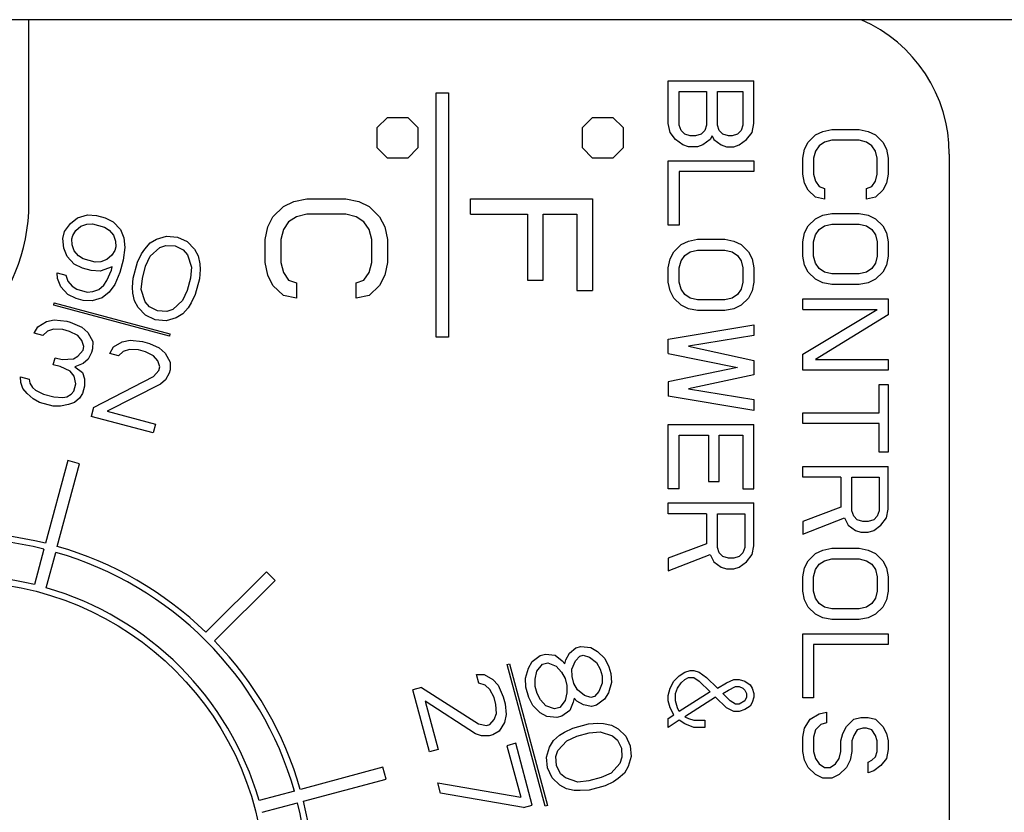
# Model space of a CAD drawing. Extents: x 8 to 167, y 4 to 114.
# Tile 11 of 18: x 69.701 to 70.506, y 48.638 to 49.287. Entities that reach past the tile are written whole.
import ezdxf

# ---------------------------------------------------------------- set-up
doc = ezdxf.new("R2010")
doc.units = 0
doc.layers.add('BODY', color=3, linetype='CONTINUOUS')

msp = doc.modelspace()

# ---------------------------------------------------------------- linework, layer by layer
at = {"layer": 'BODY', "linetype": 'CONTINUOUS'}
for p, q in [((71.02644, 49.28692), (64.89644, 49.28692)), ((69.70806, 49.13692), (69.70806, 49.28692)), ((70.23144, 49.20192), (70.23144, 49.23692)), ((70.23144, 49.23692), (70.30144, 49.23692)), ((70.30144, 49.20192), (70.30144, 49.23692)), ((70.04144, 49.02692), (70.04144, 49.22692)), ((70.04144, 49.22692), (70.05144, 49.22692)), ((70.05144, 49.22692), (70.05144, 49.02692)), ((70.24038, 49.22817), (70.26272, 49.22817)), ((70.24038, 49.20046), (70.24038, 49.22817)), ((70.26272, 49.22817), (70.26272, 49.20046)), ((70.27166, 49.20046), (70.27166, 49.22817)), ((70.27166, 49.22817), (70.29251, 49.22817)), ((70.29251, 49.22817), (70.29251, 49.20046)), ((69.99311, 49.19858), (70.00144, 49.20692)), ((70.00144, 49.20692), (70.01811, 49.20692)), ((70.01811, 49.20692), (70.02644, 49.19858)), ((70.16111, 49.19858), (70.16944, 49.20692)), ((70.16944, 49.20692), (70.18611, 49.20692)), ((70.18611, 49.20692), (70.19444, 49.19858)), ((70.23293, 49.19463), (70.23144, 49.20192)), ((70.29995, 49.19463), (70.30144, 49.20192)), ((69.99311, 49.18192), (69.99311, 49.19858)), ((70.02644, 49.19858), (70.02644, 49.18192)), ((70.16111, 49.18192), (70.16111, 49.19858)), ((70.19444, 49.19858), (70.19444, 49.18192)), ((70.2374, 49.18879), (70.23293, 49.19463)), ((70.24187, 49.19608), (70.24038, 49.20046)), ((70.24485, 49.19317), (70.24187, 49.19608)), ((70.26123, 49.19608), (70.25825, 49.19317)), ((70.26272, 49.20046), (70.26123, 49.19608)), ((70.27315, 49.19608), (70.27166, 49.20046)), ((70.27612, 49.19317), (70.27315, 49.19608)), ((70.29102, 49.19608), (70.28804, 49.19317)), ((70.29251, 49.20046), (70.29102, 49.19608)), ((70.29549, 49.18879), (70.29995, 49.19463)), ((70.35187, 49.19254), (70.35783, 49.19546)), ((70.35783, 49.19546), (70.36527, 49.19692)), ((70.36527, 49.19692), (70.38761, 49.19692)), ((70.38761, 49.19692), (70.39506, 49.19546)), ((70.39506, 49.19546), (70.40102, 49.19254)), ((70.24336, 49.18442), (70.2374, 49.18879)), ((70.24932, 49.19171), (70.24485, 49.19317)), ((70.25378, 49.19171), (70.24932, 49.19171)), ((70.25825, 49.19317), (70.25378, 49.19171)), ((70.2657, 49.18879), (70.25974, 49.18442)), ((70.26719, 49.19171), (70.2657, 49.18879)), ((70.26719, 49.19171), (70.26868, 49.18879)), ((70.26868, 49.18879), (70.27463, 49.18442)), ((70.28059, 49.19171), (70.27612, 49.19317)), ((70.28357, 49.19171), (70.28059, 49.19171)), ((70.28804, 49.19317), (70.28357, 49.19171)), ((70.28953, 49.18442), (70.29549, 49.18879)), ((70.34293, 49.18088), (70.34591, 49.18671)), ((70.34591, 49.18671), (70.35187, 49.19254)), ((70.35932, 49.18671), (70.35485, 49.18379)), ((70.36527, 49.18817), (70.35932, 49.18671)), ((70.38761, 49.18817), (70.36527, 49.18817)), ((70.39357, 49.18671), (70.38761, 49.18817)), ((70.39804, 49.18379), (70.39357, 49.18671)), ((70.40102, 49.19254), (70.40697, 49.18671)), ((70.40697, 49.18671), (70.40995, 49.18088)), ((70.00144, 49.17358), (69.99311, 49.18192)), ((70.02644, 49.18192), (70.01811, 49.17358)), ((70.16944, 49.17358), (70.16111, 49.18192)), ((70.19444, 49.18192), (70.18611, 49.17358)), ((70.24783, 49.18296), (70.24336, 49.18442)), ((70.25527, 49.18296), (70.24783, 49.18296)), ((70.25974, 49.18442), (70.25527, 49.18296)), ((70.27463, 49.18442), (70.2791, 49.18296)), ((70.2791, 49.18296), (70.28506, 49.18296)), ((70.28506, 49.18296), (70.28953, 49.18442)), ((70.34144, 49.17358), (70.34293, 49.18088)), ((70.35187, 49.17942), (70.35038, 49.17358)), ((70.35485, 49.18379), (70.35187, 49.17942)), ((70.40102, 49.17942), (70.39804, 49.18379)), ((70.40251, 49.17358), (70.40102, 49.17942)), ((70.40995, 49.18088), (70.41144, 49.17358)), ((70.01811, 49.17358), (70.00144, 49.17358)), ((70.18611, 49.17358), (70.16944, 49.17358)), ((70.23144, 49.11879), (70.23144, 49.17129)), ((70.23144, 49.17129), (70.30144, 49.17129)), ((70.30144, 49.17129), (70.30144, 49.16254)), ((70.34144, 49.16046), (70.34144, 49.17358)), ((70.35038, 49.17358), (70.35038, 49.16046)), ((70.40251, 49.16046), (70.40251, 49.17358)), ((70.41144, 49.17358), (70.41144, 49.16046)), ((70.46144, 49.17692), (70.46144, 47.97692)), ((70.24038, 49.16254), (70.24038, 49.11879)), ((70.30144, 49.16254), (70.24038, 49.16254)), ((70.34293, 49.15317), (70.34144, 49.16046)), ((70.35038, 49.16046), (70.35187, 49.15463)), ((70.35187, 49.15463), (70.35485, 49.15025)), ((70.39804, 49.15025), (70.40102, 49.15463)), ((70.40102, 49.15463), (70.40251, 49.16046)), ((70.41144, 49.16046), (70.40995, 49.15317)), ((70.34591, 49.14733), (70.34293, 49.15317)), ((70.35187, 49.1415), (70.34591, 49.14733)), ((70.35485, 49.15025), (70.35932, 49.14879)), ((70.35932, 49.14879), (70.35932, 49.14004)), ((70.39357, 49.14879), (70.39804, 49.15025)), ((70.39357, 49.14004), (70.39357, 49.14879)), ((70.40697, 49.14733), (70.40102, 49.1415)), ((70.40995, 49.15317), (70.40697, 49.14733)), ((69.91634, 49.134), (69.92485, 49.13817)), ((69.92485, 49.13817), (69.93549, 49.14025)), ((69.93549, 49.14025), (69.9674, 49.14025)), ((69.9674, 49.14025), (69.97804, 49.13817)), ((69.97804, 49.13817), (69.98655, 49.134)), ((70.06944, 49.14025), (70.16944, 49.14025)), ((70.06944, 49.12775), (70.06944, 49.14025)), ((70.16944, 49.14025), (70.16944, 49.06525)), ((70.35932, 49.14004), (70.35187, 49.1415)), ((70.40102, 49.1415), (70.39357, 49.14004)), ((69.90783, 49.12567), (69.91634, 49.134)), ((69.98655, 49.134), (69.99506, 49.12567)), ((69.74202, 49.12007), (69.74779, 49.12469)), ((69.74779, 49.12469), (69.75599, 49.12712)), ((69.75599, 49.12712), (69.76342, 49.12667)), ((69.76342, 49.12667), (69.77046, 49.12478)), ((69.77046, 49.12478), (69.77712, 49.12145)), ((69.77712, 49.12145), (69.78301, 49.11525)), ((69.90357, 49.11733), (69.90783, 49.12567)), ((69.92059, 49.1215), (69.91634, 49.11525)), ((69.92697, 49.12567), (69.92059, 49.1215)), ((69.93549, 49.12775), (69.92697, 49.12567)), ((69.9674, 49.12775), (69.93549, 49.12775)), ((69.97591, 49.12567), (69.9674, 49.12775)), ((69.98229, 49.1215), (69.97591, 49.12567)), ((69.98655, 49.11525), (69.98229, 49.1215)), ((69.99506, 49.12567), (69.99932, 49.11733)), ((70.06944, 49.12775), (70.11625, 49.12775)), ((70.11625, 49.12775), (70.11625, 49.07358)), ((70.12902, 49.12775), (70.15668, 49.12775)), ((70.12902, 49.07358), (70.12902, 49.12775)), ((70.15668, 49.12775), (70.15668, 49.06525)), ((70.34591, 49.11817), (70.35187, 49.124)), ((70.35187, 49.124), (70.35783, 49.12692)), ((70.35783, 49.12692), (70.36527, 49.12838)), ((70.36527, 49.12838), (70.38761, 49.12838)), ((70.38761, 49.12838), (70.39506, 49.12692)), ((70.39506, 49.12692), (70.40102, 49.124)), ((70.40102, 49.124), (70.40697, 49.11817)), ((69.73574, 49.10787), (69.73728, 49.11363)), ((69.73728, 49.11363), (69.74202, 49.12007)), ((69.74394, 49.1103), (69.7465, 49.11424)), ((69.7465, 49.11424), (69.75048, 49.1178)), ((69.75048, 49.1178), (69.75547, 49.11955)), ((69.75547, 49.11955), (69.76008, 49.11985)), ((69.76008, 49.11985), (69.76994, 49.11721)), ((69.76994, 49.11721), (69.77378, 49.11464)), ((69.77378, 49.11464), (69.77724, 49.11063)), ((69.78301, 49.11525), (69.78569, 49.10836)), ((69.90144, 49.10692), (69.90357, 49.11733)), ((69.91634, 49.11525), (69.91421, 49.10692)), ((69.98868, 49.10692), (69.98655, 49.11525)), ((69.99932, 49.11733), (70.00144, 49.10692)), ((70.24038, 49.11879), (70.23144, 49.11879)), ((70.34293, 49.11233), (70.34591, 49.11817)), ((70.35187, 49.11088), (70.35485, 49.11525)), ((70.35485, 49.11525), (70.35932, 49.11817)), ((70.35932, 49.11817), (70.36527, 49.11963)), ((70.36527, 49.11963), (70.38761, 49.11963)), ((70.38761, 49.11963), (70.39357, 49.11817)), ((70.39357, 49.11817), (70.39804, 49.11525)), ((70.39804, 49.11525), (70.40102, 49.11088)), ((70.40697, 49.11817), (70.40995, 49.11233)), ((69.73663, 49.09993), (69.73574, 49.10787)), ((69.74317, 49.10742), (69.74394, 49.1103)), ((69.74342, 49.10273), (69.74317, 49.10742)), ((69.77724, 49.11063), (69.7789, 49.10556)), ((69.7789, 49.10556), (69.77915, 49.10087)), ((69.78569, 49.10836), (69.78658, 49.10042)), ((69.80721, 49.10414), (69.81259, 49.10733)), ((69.81259, 49.10733), (69.82079, 49.10975)), ((69.82079, 49.10975), (69.82963, 49.10893)), ((69.82963, 49.10893), (69.83769, 49.10522)), ((69.83769, 49.10522), (69.84358, 49.09902)), ((69.90144, 49.08817), (69.90144, 49.10692)), ((69.91421, 49.10692), (69.91421, 49.08817)), ((69.98868, 49.08817), (69.98868, 49.10692)), ((70.00144, 49.10692), (70.00144, 49.08817)), ((70.24187, 49.10275), (70.24783, 49.10567)), ((70.24783, 49.10567), (70.25527, 49.10713)), ((70.25527, 49.10713), (70.27761, 49.10713)), ((70.27761, 49.10713), (70.28506, 49.10567)), ((70.28506, 49.10567), (70.29102, 49.10275)), ((70.34144, 49.10504), (70.34293, 49.11233)), ((70.35038, 49.10504), (70.35187, 49.11088)), ((70.40102, 49.11088), (70.40251, 49.10504)), ((70.40995, 49.11233), (70.41144, 49.10504)), ((69.73931, 49.09304), (69.73663, 49.09993)), ((69.74508, 49.09766), (69.74342, 49.10273)), ((69.74853, 49.09365), (69.74508, 49.09766)), ((69.77838, 49.09799), (69.77582, 49.09405)), ((69.77915, 49.10087), (69.77838, 49.09799)), ((69.78658, 49.10042), (69.78529, 49.08997)), ((69.80028, 49.0952), (69.80285, 49.09914)), ((69.80285, 49.09914), (69.80721, 49.10414)), ((69.80733, 49.09332), (69.81527, 49.10044)), ((69.81527, 49.10044), (69.82027, 49.10218)), ((69.82027, 49.10218), (69.8277, 49.10173)), ((69.8277, 49.10173), (69.83436, 49.09841)), ((69.83436, 49.09841), (69.83781, 49.0944)), ((69.84358, 49.09902), (69.84665, 49.09357)), ((70.23591, 49.09692), (70.24187, 49.10275)), ((70.24932, 49.09692), (70.25527, 49.09838)), ((70.25527, 49.09838), (70.27761, 49.09838)), ((70.27761, 49.09838), (70.28357, 49.09692)), ((70.29102, 49.10275), (70.29697, 49.09692)), ((70.34144, 49.09338), (70.34144, 49.10504)), ((70.35038, 49.09338), (70.35038, 49.10504)), ((70.40251, 49.10504), (70.40251, 49.09338)), ((70.41144, 49.10504), (70.41144, 49.09338)), ((69.7452, 49.08684), (69.73931, 49.09304)), ((69.75237, 49.09108), (69.74853, 49.09365)), ((69.76223, 49.08844), (69.75237, 49.09108)), ((69.77184, 49.09049), (69.76685, 49.08874)), ((69.77582, 49.09405), (69.77184, 49.09049)), ((69.78529, 49.08997), (69.78259, 49.0799)), ((69.79695, 49.08839), (69.80028, 49.0952)), ((69.8036, 49.08506), (69.80733, 49.09332)), ((69.83781, 49.0944), (69.84113, 49.08426)), ((69.84665, 49.09357), (69.84792, 49.08706)), ((70.23144, 49.08379), (70.23293, 49.09108)), ((70.23293, 49.09108), (70.23591, 49.09692)), ((70.24038, 49.08379), (70.24187, 49.08963)), ((70.24187, 49.08963), (70.24485, 49.094)), ((70.24485, 49.094), (70.24932, 49.09692)), ((70.28357, 49.09692), (70.28804, 49.094)), ((70.28804, 49.094), (70.29102, 49.08963)), ((70.29102, 49.08963), (70.29251, 49.08379)), ((70.29697, 49.09692), (70.29995, 49.09108)), ((70.29995, 49.09108), (70.30144, 49.08379)), ((70.34293, 49.08608), (70.34144, 49.09338)), ((70.35187, 49.08754), (70.35038, 49.09338)), ((70.40251, 49.09338), (70.40102, 49.08754)), ((70.41144, 49.09338), (70.40995, 49.08608)), ((69.75186, 49.08351), (69.7452, 49.08684)), ((69.7589, 49.08162), (69.75186, 49.08351)), ((69.76633, 49.08117), (69.7589, 49.08162)), ((69.76685, 49.08874), (69.76223, 49.08844)), ((69.77632, 49.08466), (69.76633, 49.08117)), ((69.77183, 49.07353), (69.77555, 49.08179)), ((69.77555, 49.08179), (69.77632, 49.08466)), ((69.79348, 49.07544), (69.79695, 49.08839)), ((69.80091, 49.07499), (69.8036, 49.08506)), ((69.84113, 49.08426), (69.84023, 49.07525)), ((69.84818, 49.08237), (69.84766, 49.0748)), ((69.84792, 49.08706), (69.84818, 49.08237)), ((69.90357, 49.07775), (69.90144, 49.08817)), ((69.91421, 49.08817), (69.91634, 49.07983)), ((69.98655, 49.07983), (69.98868, 49.08817)), ((70.00144, 49.08817), (69.99932, 49.07775)), ((70.23144, 49.07213), (70.23144, 49.08379)), ((70.24038, 49.07213), (70.24038, 49.08379)), ((70.29251, 49.08379), (70.29251, 49.07213)), ((70.30144, 49.08379), (70.30144, 49.07213)), ((70.34591, 49.08025), (70.34293, 49.08608)), ((70.35485, 49.08317), (70.35187, 49.08754)), ((70.35932, 49.08025), (70.35485, 49.08317)), ((70.39804, 49.08317), (70.39357, 49.08025)), ((70.40102, 49.08754), (70.39804, 49.08317)), ((70.40995, 49.08608), (70.40697, 49.08025)), ((69.73148, 49.07509), (69.73123, 49.07978)), ((69.73123, 49.07978), (69.73827, 49.0779)), ((69.73417, 49.0682), (69.73148, 49.07509)), ((69.73827, 49.0779), (69.73993, 49.07283)), ((69.76926, 49.06959), (69.77183, 49.07353)), ((69.78259, 49.0799), (69.77849, 49.07021)), ((69.79296, 49.06787), (69.79348, 49.07544)), ((69.8, 49.06598), (69.80091, 49.07499)), ((69.84023, 49.07525), (69.83753, 49.06518)), ((69.84766, 49.0748), (69.84419, 49.06185)), ((69.90783, 49.06942), (69.90357, 49.07775)), ((69.91634, 49.07983), (69.92059, 49.07358)), ((69.92059, 49.07358), (69.92697, 49.0715)), ((69.97591, 49.0715), (69.98229, 49.07358)), ((69.98229, 49.07358), (69.98655, 49.07983)), ((69.99932, 49.07775), (69.99506, 49.06942)), ((70.11625, 49.07358), (70.12902, 49.07358)), ((70.35187, 49.07442), (70.34591, 49.08025)), ((70.35783, 49.0715), (70.35187, 49.07442)), ((70.36527, 49.07879), (70.35932, 49.08025)), ((70.38761, 49.07879), (70.36527, 49.07879)), ((70.39357, 49.08025), (70.38761, 49.07879)), ((70.40102, 49.07442), (70.39506, 49.0715)), ((70.40697, 49.08025), (70.40102, 49.07442)), ((69.74005, 49.062), (69.73417, 49.0682)), ((69.73993, 49.07283), (69.74339, 49.06882)), ((69.74339, 49.06882), (69.74723, 49.06625)), ((69.74723, 49.06625), (69.75568, 49.06398)), ((69.76029, 49.06429), (69.76529, 49.06603)), ((69.76529, 49.06603), (69.76926, 49.06959)), ((69.77849, 49.07021), (69.77374, 49.06377)), ((69.79321, 49.06318), (69.79296, 49.06787)), ((69.80332, 49.05584), (69.8, 49.06598)), ((69.83753, 49.06518), (69.83381, 49.05692)), ((69.91634, 49.06108), (69.90783, 49.06942)), ((69.92697, 49.0715), (69.92697, 49.059)), ((69.97591, 49.059), (69.97591, 49.0715)), ((69.99506, 49.06942), (69.98655, 49.06108)), ((70.15668, 49.06525), (70.16944, 49.06525)), ((70.23293, 49.06483), (70.23144, 49.07213)), ((70.24187, 49.06629), (70.24038, 49.07213)), ((70.24485, 49.06192), (70.24187, 49.06629)), ((70.29102, 49.06629), (70.28804, 49.06192)), ((70.29251, 49.07213), (70.29102, 49.06629)), ((70.30144, 49.07213), (70.29995, 49.06483)), ((70.36527, 49.07004), (70.35783, 49.0715)), ((70.38761, 49.07004), (70.36527, 49.07004)), ((70.39506, 49.0715), (70.38761, 49.07004)), ((69.74671, 49.05868), (69.74005, 49.062)), ((69.75235, 49.05717), (69.74671, 49.05868)), ((69.75977, 49.05672), (69.75235, 49.05717)), ((69.75568, 49.06398), (69.76029, 49.06429)), ((69.76797, 49.05915), (69.75977, 49.05672)), ((69.77374, 49.06377), (69.76797, 49.05915)), ((69.79449, 49.05667), (69.79321, 49.06318)), ((69.83381, 49.05692), (69.82586, 49.0498)), ((69.84419, 49.06185), (69.84085, 49.05504)), ((69.92697, 49.059), (69.91634, 49.06108)), ((69.98655, 49.06108), (69.97591, 49.059)), ((70.23591, 49.059), (70.23293, 49.06483)), ((70.24187, 49.05317), (70.23591, 49.059)), ((70.24932, 49.059), (70.24485, 49.06192)), ((70.25527, 49.05754), (70.24932, 49.059)), ((70.27761, 49.05754), (70.25527, 49.05754)), ((70.28357, 49.059), (70.27761, 49.05754)), ((70.28804, 49.06192), (70.28357, 49.059)), ((70.29697, 49.059), (70.29102, 49.05317)), ((70.29995, 49.06483), (70.29697, 49.059)), ((70.34144, 49.04963), (70.34144, 49.05838)), ((70.34144, 49.05838), (70.41144, 49.05838)), ((70.41144, 49.05838), (70.41144, 49.04525)), ((69.72835, 49.05324), (69.72886, 49.05518)), ((69.82301, 49.02788), (69.72835, 49.05324)), ((69.72886, 49.05518), (69.82352, 49.02981)), ((69.79756, 49.05122), (69.79449, 49.05667)), ((69.80344, 49.04502), (69.79756, 49.05122)), ((69.80678, 49.05183), (69.80332, 49.05584)), ((69.81344, 49.04851), (69.80678, 49.05183)), ((69.82586, 49.0498), (69.82086, 49.04806)), ((69.83829, 49.0511), (69.83393, 49.0461)), ((69.84085, 49.05504), (69.83829, 49.0511)), ((70.24783, 49.05025), (70.24187, 49.05317)), ((70.25527, 49.04879), (70.24783, 49.05025)), ((70.27761, 49.04879), (70.25527, 49.04879)), ((70.28506, 49.05025), (70.27761, 49.04879)), ((70.29102, 49.05317), (70.28506, 49.05025)), ((70.34144, 49.01317), (70.40251, 49.04963)), ((70.34144, 49.04963), (70.40251, 49.04963)), ((69.72243, 49.03985), (69.72883, 49.04122)), ((69.72883, 49.04122), (69.73908, 49.04001)), ((69.81151, 49.04131), (69.80344, 49.04502)), ((69.82035, 49.04049), (69.81151, 49.04131)), ((69.82086, 49.04806), (69.81344, 49.04851)), ((69.82855, 49.04292), (69.82035, 49.04049)), ((69.83393, 49.0461), (69.82855, 49.04292)), ((70.41144, 49.04525), (70.35187, 49.00879)), ((69.7123, 49.03023), (69.71525, 49.03561)), ((69.71525, 49.03561), (69.72243, 49.03985)), ((69.72831, 49.03365), (69.72332, 49.0319)), ((69.73574, 49.0332), (69.72831, 49.03365)), ((69.74138, 49.03169), (69.73574, 49.0332)), ((69.73908, 49.04001), (69.7419, 49.03926)), ((69.7419, 49.03926), (69.75137, 49.03518)), ((69.75137, 49.03518), (69.75624, 49.03079)), ((70.23144, 49.02546), (70.30144, 49.03713)), ((70.30144, 49.03713), (70.30144, 49.02838)), ((69.71934, 49.02834), (69.7123, 49.03023)), ((69.72332, 49.0319), (69.71934, 49.02834)), ((69.74804, 49.02836), (69.74138, 49.03169)), ((69.75149, 49.02435), (69.74804, 49.02836)), ((69.75624, 49.03079), (69.76033, 49.02353)), ((69.78441, 49.02324), (69.79081, 49.02461)), ((69.79081, 49.02461), (69.80106, 49.02341)), ((69.82352, 49.02981), (69.82301, 49.02788)), ((70.05144, 49.02692), (70.04144, 49.02692)), ((70.23144, 49.01379), (70.23144, 49.02546)), ((70.30144, 49.02838), (70.24783, 49.01963)), ((69.75315, 49.01928), (69.75149, 49.02435)), ((69.75238, 49.01641), (69.75315, 49.01928)), ((69.76019, 49.0174), (69.75942, 49.01452)), ((69.76033, 49.02353), (69.76019, 49.0174)), ((69.77428, 49.01362), (69.77723, 49.019)), ((69.77723, 49.019), (69.78441, 49.02324)), ((69.79029, 49.01704), (69.7853, 49.0153)), ((69.79772, 49.01659), (69.79029, 49.01704)), ((69.80336, 49.01508), (69.79772, 49.01659)), ((69.80106, 49.02341), (69.80669, 49.0219)), ((69.80669, 49.0219), (69.81476, 49.01819)), ((69.81476, 49.01819), (69.81962, 49.01381)), ((70.24783, 49.01963), (70.30144, 49.00796)), ((69.72803, 49.00443), (69.72958, 49.01018)), ((69.72958, 49.01018), (69.73521, 49.00867)), ((69.73521, 49.00867), (69.74443, 49.00928)), ((69.74443, 49.00928), (69.74802, 49.01141)), ((69.74802, 49.01141), (69.75238, 49.01641)), ((69.75647, 49.00914), (69.7525, 49.00558)), ((69.75942, 49.01452), (69.75647, 49.00914)), ((69.78132, 49.01173), (69.77428, 49.01362)), ((69.7853, 49.0153), (69.78132, 49.01173)), ((69.81002, 49.01176), (69.80336, 49.01508)), ((69.81347, 49.00775), (69.81002, 49.01176)), ((69.81962, 49.01381), (69.82372, 49.00654)), ((70.23144, 49.01379), (70.28804, 49.00213)), ((70.34144, 49.00004), (70.34144, 49.01317)), ((70.35187, 49.00879), (70.41144, 49.00879)), ((70.41144, 49.00879), (70.41144, 49.00004)), ((69.73367, 49.00292), (69.72803, 49.00443)), ((69.74173, 48.99921), (69.73367, 49.00292)), ((69.7525, 49.00558), (69.74571, 49.00277)), ((69.74571, 49.00277), (69.75198, 48.99801)), ((69.81513, 49.00268), (69.81347, 49.00775)), ((69.81436, 48.9998), (69.81513, 49.00268)), ((69.82358, 49.00041), (69.82281, 48.99753)), ((69.82372, 49.00654), (69.82358, 49.00041)), ((70.28804, 49.00213), (70.23144, 48.99046)), ((70.30144, 49.00796), (70.30144, 48.99629)), ((69.70151, 48.98995), (69.70126, 48.99464)), ((69.70126, 48.99464), (69.7083, 48.99275)), ((69.7083, 48.99275), (69.70894, 48.9895)), ((69.74519, 48.9952), (69.74173, 48.99921)), ((69.74647, 48.9887), (69.74519, 48.9952)), ((69.75198, 48.99801), (69.75364, 48.99294)), ((69.75364, 48.99294), (69.75351, 48.98681)), ((69.76092, 48.9694), (69.81, 48.9948)), ((69.81, 48.9948), (69.81436, 48.9998)), ((69.82281, 48.99753), (69.81986, 48.99216)), ((70.30144, 48.99629), (70.24783, 48.98463)), ((70.41144, 49.00004), (70.34144, 49.00004)), ((69.70317, 48.98488), (69.70151, 48.98995)), ((69.70662, 48.98087), (69.70317, 48.98488)), ((69.70894, 48.9895), (69.71098, 48.98587)), ((69.71098, 48.98587), (69.71341, 48.98367)), ((69.74492, 48.98294), (69.74647, 48.9887)), ((69.75351, 48.98681), (69.75197, 48.98105)), ((69.81589, 48.9886), (69.77219, 48.96638)), ((69.81986, 48.99216), (69.81589, 48.9886)), ((70.23144, 48.99046), (70.23144, 48.97879)), ((70.24783, 48.98463), (70.30144, 48.97588)), ((70.404, 48.96504), (70.404, 48.98838)), ((70.404, 48.98838), (70.41144, 48.98838)), ((70.41144, 48.98838), (70.41144, 48.93296)), ((69.71149, 48.97648), (69.70662, 48.98087)), ((69.71674, 48.97353), (69.71149, 48.97648)), ((69.71341, 48.98367), (69.72007, 48.98035)), ((69.72007, 48.98035), (69.72852, 48.97808)), ((69.72852, 48.97808), (69.73595, 48.97763)), ((69.73595, 48.97763), (69.73916, 48.97832)), ((69.73916, 48.97832), (69.74274, 48.98044)), ((69.74274, 48.98044), (69.74492, 48.98294)), ((69.7494, 48.97711), (69.74543, 48.97355)), ((69.75197, 48.98105), (69.7494, 48.97711)), ((70.30144, 48.96713), (70.23144, 48.97879)), ((69.72801, 48.97051), (69.71674, 48.97353)), ((69.73403, 48.97044), (69.72801, 48.97051)), ((69.74043, 48.97181), (69.73403, 48.97044)), ((69.74543, 48.97355), (69.74043, 48.97181)), ((69.76092, 48.9694), (69.759, 48.96221)), ((70.30144, 48.97588), (70.30144, 48.96713)), ((69.80971, 48.94862), (69.759, 48.96221)), ((69.77219, 48.96638), (69.81163, 48.95581)), ((70.34144, 48.95629), (70.34144, 48.96504)), ((70.34144, 48.96504), (70.404, 48.96504)), ((69.81163, 48.95581), (69.80971, 48.94862)), ((70.23144, 48.90296), (70.23144, 48.95546)), ((70.23144, 48.95546), (70.30144, 48.95546)), ((70.30144, 48.90296), (70.30144, 48.95546)), ((70.404, 48.95629), (70.34144, 48.95629)), ((70.404, 48.93296), (70.404, 48.95629)), ((70.24038, 48.94671), (70.26421, 48.94671)), ((70.24038, 48.90296), (70.24038, 48.94671)), ((70.26421, 48.94671), (70.26421, 48.90879)), ((70.27315, 48.94671), (70.29251, 48.94671)), ((70.27315, 48.90879), (70.27315, 48.94671)), ((70.29251, 48.94671), (70.29251, 48.90296)), ((70.41144, 48.93296), (70.404, 48.93296)), ((69.73979, 48.92594), (69.72166, 48.85829)), ((69.73132, 48.8557), (69.74945, 48.92336)), ((69.74945, 48.92336), (69.73979, 48.92594)), ((70.34144, 48.91254), (70.34144, 48.92129)), ((70.34144, 48.92129), (70.41144, 48.92129)), ((70.41144, 48.88629), (70.41144, 48.92129)), ((70.37272, 48.91254), (70.34144, 48.91254)), ((70.37272, 48.91254), (70.37272, 48.88775)), ((70.38166, 48.91254), (70.404, 48.91254)), ((70.38166, 48.88483), (70.38166, 48.91254)), ((70.404, 48.91254), (70.404, 48.88483)), ((70.26421, 48.90879), (70.27315, 48.90879)), ((70.24038, 48.90296), (70.23144, 48.90296)), ((70.29251, 48.90296), (70.30144, 48.90296)), ((70.23144, 48.88254), (70.23144, 48.89129)), ((70.23144, 48.89129), (70.30144, 48.89129)), ((70.30144, 48.85629), (70.30144, 48.89129)), ((70.37272, 48.88775), (70.34144, 48.87608)), ((70.26272, 48.88254), (70.23144, 48.88254)), ((70.26272, 48.88254), (70.26272, 48.85775)), ((70.27166, 48.88254), (70.294, 48.88254)), ((70.27166, 48.85483), (70.27166, 48.88254)), ((70.294, 48.88254), (70.294, 48.85483)), ((70.38315, 48.88046), (70.38166, 48.88483)), ((70.38612, 48.87754), (70.38315, 48.88046)), ((70.40251, 48.88046), (70.39953, 48.87754)), ((70.404, 48.88483), (70.40251, 48.88046)), ((70.40995, 48.879), (70.41144, 48.88629)), ((70.34144, 48.86588), (70.3757, 48.879)), ((70.34144, 48.87608), (70.34144, 48.86588)), ((70.3757, 48.879), (70.37868, 48.87317)), ((70.37868, 48.87317), (70.38463, 48.86879)), ((70.39059, 48.87608), (70.38612, 48.87754)), ((70.39506, 48.87608), (70.39059, 48.87608)), ((70.39953, 48.87754), (70.39506, 48.87608)), ((70.39953, 48.86879), (70.40549, 48.87317)), ((70.40549, 48.87317), (70.40995, 48.879)), ((70.38463, 48.86879), (70.3891, 48.86733)), ((70.3891, 48.86733), (70.39506, 48.86733)), ((70.39506, 48.86733), (70.39953, 48.86879)), ((70.26272, 48.85775), (70.23144, 48.84608)), ((70.29995, 48.849), (70.30144, 48.85629)), ((69.72037, 48.85346), (69.7126, 48.82447)), ((69.72226, 48.82189), (69.73002, 48.85087)), ((70.23144, 48.83588), (70.2657, 48.849)), ((70.2657, 48.849), (70.26868, 48.84317)), ((70.27315, 48.85046), (70.27166, 48.85483)), ((70.27612, 48.84754), (70.27315, 48.85046)), ((70.28059, 48.84608), (70.27612, 48.84754)), ((70.28953, 48.84754), (70.28506, 48.84608)), ((70.29251, 48.85046), (70.28953, 48.84754)), ((70.294, 48.85483), (70.29251, 48.85046)), ((70.29549, 48.84317), (70.29995, 48.849)), ((70.34591, 48.844), (70.35187, 48.84983)), ((70.35187, 48.84983), (70.35783, 48.85275)), ((70.35783, 48.85275), (70.36527, 48.85421)), ((70.36527, 48.85421), (70.38761, 48.85421)), ((70.38761, 48.85421), (70.39506, 48.85275)), ((70.39506, 48.85275), (70.40102, 48.84983)), ((70.40102, 48.84983), (70.40697, 48.844)), ((70.23144, 48.84608), (70.23144, 48.83588)), ((70.26868, 48.84317), (70.27463, 48.83879)), ((70.28506, 48.84608), (70.28059, 48.84608)), ((70.28953, 48.83879), (70.29549, 48.84317)), ((70.34293, 48.83817), (70.34591, 48.844)), ((70.35187, 48.83671), (70.35485, 48.84108)), ((70.35485, 48.84108), (70.35932, 48.844)), ((70.35932, 48.844), (70.36527, 48.84546)), ((70.36527, 48.84546), (70.38761, 48.84546)), ((70.38761, 48.84546), (70.39357, 48.844)), ((70.39357, 48.844), (70.39804, 48.84108)), ((70.39804, 48.84108), (70.40102, 48.83671)), ((70.40697, 48.844), (70.40995, 48.83817)), ((69.90247, 48.83501), (69.85294, 48.78548)), ((69.90954, 48.82794), (69.90247, 48.83501)), ((70.27463, 48.83879), (70.2791, 48.83733)), ((70.2791, 48.83733), (70.28506, 48.83733)), ((70.28506, 48.83733), (70.28953, 48.83879)), ((70.34144, 48.83088), (70.34293, 48.83817)), ((70.35038, 48.83088), (70.35187, 48.83671)), ((70.40102, 48.83671), (70.40251, 48.83088)), ((70.40995, 48.83817), (70.41144, 48.83088)), ((69.86001, 48.77841), (69.90954, 48.82794)), ((70.34144, 48.81921), (70.34144, 48.83088)), ((70.35038, 48.81921), (70.35038, 48.83088)), ((70.40251, 48.83088), (70.40251, 48.81921)), ((70.41144, 48.83088), (70.41144, 48.81921)), ((70.34293, 48.81192), (70.34144, 48.81921)), ((70.35187, 48.81338), (70.35038, 48.81921)), ((70.40251, 48.81921), (70.40102, 48.81338)), ((70.41144, 48.81921), (70.40995, 48.81192)), ((70.34591, 48.80608), (70.34293, 48.81192)), ((70.35485, 48.809), (70.35187, 48.81338)), ((70.35932, 48.80608), (70.35485, 48.809)), ((70.39804, 48.809), (70.39357, 48.80608)), ((70.40102, 48.81338), (70.39804, 48.809)), ((70.40995, 48.81192), (70.40697, 48.80608)), ((70.35187, 48.80025), (70.34591, 48.80608)), ((70.35783, 48.79733), (70.35187, 48.80025)), ((70.36527, 48.80463), (70.35932, 48.80608)), ((70.38761, 48.80463), (70.36527, 48.80463)), ((70.39357, 48.80608), (70.38761, 48.80463)), ((70.40102, 48.80025), (70.39506, 48.79733)), ((70.40697, 48.80608), (70.40102, 48.80025)), ((70.36527, 48.79588), (70.35783, 48.79733)), ((70.38761, 48.79588), (70.36527, 48.79588)), ((70.39506, 48.79733), (70.38761, 48.79588)), ((70.34144, 48.73171), (70.34144, 48.78421)), ((70.34144, 48.78421), (70.41144, 48.78421)), ((70.41144, 48.78421), (70.41144, 48.77546)), ((70.35038, 48.77546), (70.35038, 48.73171)), ((70.41144, 48.77546), (70.35038, 48.77546)), ((70.12648, 48.76632), (70.1308, 48.76748)), ((70.1308, 48.76748), (70.13874, 48.76659)), ((70.14745, 48.76288), (70.15063, 48.76826)), ((70.15063, 48.76826), (70.15563, 48.77262)), ((70.15563, 48.77262), (70.15995, 48.77378)), ((70.15896, 48.76596), (70.16183, 48.76673)), ((70.15995, 48.77378), (70.16789, 48.77289)), ((70.16183, 48.76673), (70.1669, 48.76507)), ((70.16789, 48.77289), (70.17334, 48.76982)), ((70.17334, 48.76982), (70.17955, 48.76393)), ((70.09956, 48.75911), (70.10149, 48.75962)), ((70.13062, 48.64319), (70.09956, 48.75911)), ((70.10149, 48.75962), (70.13255, 48.64371)), ((70.11686, 48.75619), (70.12004, 48.76158)), ((70.12004, 48.76158), (70.12648, 48.76632)), ((70.12375, 48.75351), (70.12837, 48.75928)), ((70.12837, 48.75928), (70.13268, 48.76043)), ((70.13268, 48.76043), (70.13957, 48.75775)), ((70.13874, 48.76659), (70.14457, 48.76211)), ((70.14457, 48.76211), (70.14676, 48.75968)), ((70.14676, 48.75968), (70.14745, 48.76288)), ((70.15259, 48.7552), (70.1554, 48.76199)), ((70.1554, 48.76199), (70.15896, 48.76596)), ((70.1669, 48.76507), (70.17273, 48.76059)), ((70.17273, 48.76059), (70.17568, 48.75535)), ((70.17955, 48.76393), (70.18287, 48.75727)), ((70.07445, 48.75087), (70.08058, 48.751)), ((70.07634, 48.74383), (70.07445, 48.75087)), ((70.08058, 48.751), (70.08785, 48.74691)), ((70.11443, 48.74799), (70.11686, 48.75619)), ((70.12238, 48.7471), (70.12375, 48.75351)), ((70.13957, 48.75775), (70.14396, 48.75289)), ((70.14396, 48.75289), (70.14691, 48.74764)), ((70.15266, 48.74918), (70.15259, 48.7552)), ((70.17568, 48.75535), (70.17719, 48.74971)), ((70.18287, 48.75727), (70.18438, 48.75164)), ((70.18438, 48.75164), (70.18483, 48.74421)), ((70.24038, 48.74983), (70.24485, 48.75275)), ((70.24485, 48.75275), (70.24932, 48.75421)), ((70.24932, 48.75421), (70.25229, 48.75421)), ((70.25229, 48.75421), (70.25676, 48.75275)), ((70.25676, 48.75275), (70.26272, 48.74838)), ((70.08141, 48.74216), (70.07634, 48.74383)), ((70.08785, 48.74691), (70.09223, 48.74205)), ((70.11488, 48.74056), (70.11443, 48.74799)), ((70.12245, 48.74108), (70.12238, 48.7471)), ((70.14691, 48.74764), (70.14842, 48.742)), ((70.15417, 48.74354), (70.15266, 48.74918)), ((70.15712, 48.73829), (70.15417, 48.74354)), ((70.17726, 48.74369), (70.17445, 48.7369)), ((70.17719, 48.74971), (70.17726, 48.74369)), ((70.18483, 48.74421), (70.1824, 48.73601)), ((70.23293, 48.73963), (70.23591, 48.74546)), ((70.23591, 48.74546), (70.24038, 48.74983)), ((70.23889, 48.73963), (70.24187, 48.744)), ((70.24187, 48.744), (70.24485, 48.74692)), ((70.24485, 48.74692), (70.24783, 48.74838)), ((70.24783, 48.74838), (70.25229, 48.74838)), ((70.25229, 48.74838), (70.25676, 48.74546)), ((70.25676, 48.74546), (70.2657, 48.73671)), ((70.26272, 48.74838), (70.27166, 48.73963)), ((70.27166, 48.73963), (70.2791, 48.744)), ((70.2791, 48.744), (70.28506, 48.74692)), ((70.28506, 48.74692), (70.28953, 48.74692)), ((70.28953, 48.74692), (70.294, 48.74546)), ((70.294, 48.74546), (70.29846, 48.74254)), ((70.29846, 48.74254), (70.29995, 48.73963)), ((70.02948, 48.74033), (70.02228, 48.7384)), ((70.03587, 48.68769), (70.02228, 48.7384)), ((70.02948, 48.74033), (70.07601, 48.71052)), ((70.08542, 48.73871), (70.08141, 48.74216)), ((70.08875, 48.73205), (70.08542, 48.73871)), ((70.09223, 48.74205), (70.09632, 48.73257)), ((70.11714, 48.73211), (70.11488, 48.74056)), ((70.12396, 48.73545), (70.12245, 48.74108)), ((70.12691, 48.7302), (70.12396, 48.73545)), ((70.14849, 48.73598), (70.14712, 48.72958)), ((70.14842, 48.742), (70.14849, 48.73598)), ((70.16294, 48.73382), (70.15712, 48.73829)), ((70.17445, 48.7369), (70.17089, 48.73293)), ((70.1824, 48.73601), (70.17922, 48.73063)), ((70.23144, 48.73379), (70.23293, 48.73963)), ((70.2374, 48.73525), (70.23889, 48.73963)), ((70.2374, 48.72942), (70.2374, 48.73525)), ((70.2657, 48.73671), (70.24038, 48.72067)), ((70.27612, 48.73525), (70.28059, 48.73817)), ((70.28208, 48.72942), (70.27612, 48.73525)), ((70.28059, 48.73817), (70.28655, 48.74108)), ((70.28655, 48.74108), (70.28953, 48.74108)), ((70.28953, 48.74108), (70.29251, 48.73963)), ((70.29251, 48.73963), (70.294, 48.73817)), ((70.294, 48.73817), (70.29549, 48.73525)), ((70.29549, 48.73525), (70.29549, 48.73233)), ((70.29995, 48.73963), (70.30144, 48.73525)), ((70.30144, 48.73525), (70.30144, 48.73233)), ((70.07358, 48.70232), (70.0325, 48.72906)), ((70.0325, 48.72906), (70.04307, 48.68962)), ((70.09025, 48.72642), (70.08875, 48.73205)), ((70.0907, 48.71899), (70.09025, 48.72642)), ((70.09632, 48.73257), (70.09783, 48.72694)), ((70.09783, 48.72694), (70.09865, 48.7181)), ((70.12047, 48.72545), (70.11714, 48.73211)), ((70.13129, 48.72534), (70.12691, 48.7302)), ((70.14712, 48.72958), (70.1425, 48.72381)), ((70.15363, 48.7283), (70.15082, 48.72151)), ((70.15431, 48.7315), (70.15363, 48.7283)), ((70.15651, 48.72907), (70.15431, 48.7315)), ((70.16195, 48.726), (70.15651, 48.72907)), ((70.16802, 48.73216), (70.16294, 48.73382)), ((70.17089, 48.73293), (70.16802, 48.73216)), ((70.17922, 48.73063), (70.17278, 48.72588)), ((70.23144, 48.72942), (70.23144, 48.73379)), ((70.23293, 48.72358), (70.23144, 48.72942)), ((70.23889, 48.72358), (70.2374, 48.72942)), ((70.27017, 48.73233), (70.24485, 48.71629)), ((70.2791, 48.72358), (70.27017, 48.73233)), ((70.28655, 48.7265), (70.28208, 48.72942)), ((70.28953, 48.7265), (70.28655, 48.7265)), ((70.294, 48.72942), (70.28953, 48.7265)), ((70.29549, 48.73233), (70.294, 48.72942)), ((70.29995, 48.72796), (70.29846, 48.72504)), ((70.30144, 48.73233), (70.29995, 48.72796)), ((70.35038, 48.73171), (70.34144, 48.73171)), ((70.08896, 48.71399), (70.0907, 48.71899)), ((70.12667, 48.71957), (70.12047, 48.72545)), ((70.13212, 48.7165), (70.12667, 48.71957)), ((70.13818, 48.72265), (70.13129, 48.72534)), ((70.1425, 48.72381), (70.13818, 48.72265)), ((70.15082, 48.72151), (70.14438, 48.71677)), ((70.16846, 48.72473), (70.16195, 48.726)), ((70.17278, 48.72588), (70.16846, 48.72473)), ((70.23591, 48.71775), (70.23293, 48.72358)), ((70.24038, 48.72067), (70.23889, 48.72358)), ((70.28506, 48.72067), (70.2791, 48.72358)), ((70.28953, 48.72067), (70.28506, 48.72067)), ((70.294, 48.72213), (70.28953, 48.72067)), ((70.29846, 48.72504), (70.294, 48.72213)), ((70.3474, 48.71421), (70.35485, 48.71858)), ((70.35485, 48.71858), (70.3608, 48.72004)), ((70.3608, 48.72004), (70.3608, 48.71129)), ((70.07601, 48.71052), (70.08252, 48.70925)), ((70.0854, 48.71002), (70.08896, 48.71399)), ((70.09728, 48.71169), (70.09304, 48.70452)), ((70.09865, 48.7181), (70.09728, 48.71169)), ((70.14007, 48.71561), (70.13212, 48.7165)), ((70.14438, 48.71677), (70.14007, 48.71561)), ((70.15316, 48.70704), (70.16611, 48.71051)), ((70.16611, 48.71051), (70.17368, 48.71103)), ((70.17368, 48.71103), (70.17837, 48.71077)), ((70.17837, 48.71077), (70.18488, 48.7095)), ((70.23144, 48.71483), (70.23591, 48.71775)), ((70.23144, 48.70754), (70.23144, 48.71483)), ((70.24038, 48.71338), (70.23144, 48.70754)), ((70.24485, 48.71046), (70.24038, 48.71338)), ((70.24485, 48.71629), (70.24783, 48.71483)), ((70.25229, 48.70754), (70.24485, 48.71046)), ((70.24783, 48.71483), (70.25229, 48.71338)), ((70.25229, 48.71338), (70.26123, 48.71338)), ((70.26123, 48.71338), (70.26123, 48.70754)), ((70.34293, 48.70692), (70.3474, 48.71421)), ((70.3608, 48.71129), (70.35634, 48.70983)), ((70.37719, 48.70838), (70.38315, 48.71421)), ((70.38315, 48.71421), (70.3891, 48.71567)), ((70.3891, 48.71567), (70.39506, 48.71567)), ((70.39506, 48.71567), (70.40102, 48.71421)), ((70.40102, 48.71421), (70.40697, 48.70838)), ((70.07865, 48.70066), (70.07358, 48.70232)), ((70.08252, 48.70925), (70.0854, 48.71002)), ((70.09304, 48.70452), (70.08766, 48.70157)), ((70.1424, 48.70114), (70.14634, 48.7037)), ((70.14634, 48.7037), (70.15316, 48.70704)), ((70.15648, 48.70038), (70.16655, 48.70308)), ((70.16655, 48.70308), (70.17556, 48.70398)), ((70.17556, 48.70398), (70.18571, 48.70066)), ((70.18488, 48.7095), (70.19033, 48.70643)), ((70.19033, 48.70643), (70.19653, 48.70054)), ((70.26123, 48.70754), (70.25229, 48.70754)), ((70.34144, 48.69963), (70.34293, 48.70692)), ((70.35187, 48.70546), (70.35038, 48.69963)), ((70.35634, 48.70983), (70.35187, 48.70546)), ((70.37272, 48.69671), (70.37421, 48.70254)), ((70.37421, 48.70254), (70.37719, 48.70838)), ((70.38612, 48.70546), (70.38315, 48.70108)), ((70.39059, 48.70692), (70.38612, 48.70546)), ((70.39357, 48.70692), (70.39059, 48.70692)), ((70.39804, 48.70546), (70.39357, 48.70692)), ((70.40102, 48.70108), (70.39804, 48.70546)), ((70.40697, 48.70838), (70.40995, 48.70254)), ((70.40995, 48.70254), (70.41144, 48.69671)), ((70.08479, 48.7008), (70.07865, 48.70066)), ((70.08766, 48.70157), (70.08479, 48.7008)), ((70.10651, 48.69454), (70.09931, 48.69261)), ((70.12009, 48.64383), (70.10651, 48.69454)), ((70.13422, 48.6914), (70.13741, 48.69678)), ((70.13741, 48.69678), (70.1424, 48.70114)), ((70.14111, 48.68871), (70.14823, 48.69666)), ((70.14823, 48.69666), (70.15648, 48.70038)), ((70.18571, 48.70066), (70.18972, 48.69721)), ((70.18972, 48.69721), (70.19304, 48.69055)), ((70.19653, 48.70054), (70.20023, 48.69248)), ((70.34144, 48.68796), (70.34144, 48.69963)), ((70.35038, 48.69963), (70.35038, 48.68796)), ((70.37272, 48.68796), (70.37272, 48.69671)), ((70.38315, 48.70108), (70.38166, 48.69671)), ((70.38166, 48.69671), (70.38166, 48.68796)), ((70.40251, 48.69671), (70.40102, 48.70108)), ((70.40251, 48.68796), (70.40251, 48.69671)), ((70.41144, 48.69671), (70.41144, 48.68942)), ((70.04307, 48.68962), (70.03587, 48.68769)), ((70.09931, 48.69261), (70.11064, 48.65035)), ((70.13179, 48.6832), (70.13422, 48.6914)), ((70.13936, 48.68371), (70.14111, 48.68871)), ((70.19304, 48.69055), (70.19349, 48.68312)), ((70.20023, 48.69248), (70.20106, 48.68364)), ((70.34293, 48.68067), (70.34144, 48.68796)), ((70.35038, 48.68796), (70.35187, 48.68213)), ((70.37123, 48.68213), (70.37272, 48.68796)), ((70.38166, 48.68796), (70.38017, 48.68067)), ((70.40102, 48.68358), (70.40251, 48.68796)), ((70.41144, 48.68942), (70.40995, 48.68213)), ((70.13262, 48.67436), (70.13179, 48.6832)), ((70.13981, 48.67629), (70.13936, 48.68371)), ((70.19174, 48.67812), (70.18462, 48.67018)), ((70.19349, 48.68312), (70.19174, 48.67812)), ((70.20106, 48.68364), (70.19863, 48.67544)), ((70.34591, 48.67483), (70.34293, 48.68067)), ((70.35187, 48.68213), (70.35485, 48.67775)), ((70.36825, 48.67775), (70.37123, 48.68213)), ((70.38017, 48.68067), (70.37719, 48.67483)), ((70.39506, 48.67921), (70.39804, 48.68067)), ((70.39506, 48.67046), (70.39506, 48.67921)), ((70.39804, 48.68067), (70.40102, 48.68358)), ((70.40995, 48.68213), (70.40549, 48.67629)), ((69.99788, 48.67492), (69.93023, 48.65679)), ((70.00047, 48.66526), (69.99788, 48.67492)), ((70.13632, 48.66629), (70.13262, 48.67436)), ((70.14314, 48.66963), (70.13981, 48.67629)), ((70.18462, 48.67018), (70.17637, 48.66645)), ((70.19545, 48.67006), (70.19045, 48.6657)), ((70.19863, 48.67544), (70.19545, 48.67006)), ((70.35187, 48.669), (70.34591, 48.67483)), ((70.35485, 48.67775), (70.35932, 48.67483)), ((70.35932, 48.67483), (70.36378, 48.67483)), ((70.36378, 48.67483), (70.36825, 48.67775)), ((70.37719, 48.67483), (70.37123, 48.669)), ((70.39953, 48.67192), (70.39506, 48.67046)), ((70.40549, 48.67629), (70.39953, 48.67192)), ((69.93281, 48.64713), (70.00047, 48.66526)), ((70.04493, 48.65388), (70.04267, 48.66233)), ((70.04267, 48.66233), (70.11064, 48.65035)), ((70.14253, 48.66041), (70.13632, 48.66629)), ((70.14715, 48.66617), (70.14314, 48.66963)), ((70.15729, 48.66285), (70.14715, 48.66617)), ((70.1663, 48.66376), (70.15729, 48.66285)), ((70.17637, 48.66645), (70.1663, 48.66376)), ((70.18651, 48.66313), (70.17969, 48.6598)), ((70.19045, 48.6657), (70.18651, 48.66313)), ((70.35783, 48.66608), (70.35187, 48.669)), ((70.36527, 48.66608), (70.35783, 48.66608)), ((70.37123, 48.669), (70.36527, 48.66608)), ((69.9254, 48.6555), (69.89641, 48.64773)), ((70.1129, 48.6419), (70.04493, 48.65388)), ((70.14797, 48.65734), (70.14253, 48.66041)), ((70.15448, 48.65606), (70.14797, 48.65734)), ((70.15918, 48.65581), (70.15448, 48.65606)), ((70.16675, 48.65633), (70.15918, 48.65581)), ((70.17969, 48.6598), (70.16675, 48.65633)), ((69.899, 48.63807), (69.92798, 48.64584)), ((70.1129, 48.6419), (70.12009, 48.64383)), ((70.13255, 48.64371), (70.13062, 48.64319))]:
    msp.add_line(p, q, dxfattribs=at)
msp.add_circle((69.65144, 48.57692), 0.25, dxfattribs=at)
for centre, radius, start, end in [((70.34144, 49.17692), 0.12, 0, 66.44354), ((69.55806, 49.13692), 0.15, 184.79375, 0), ((69.65144, 48.57692), 0.29, 75.98791, 104.01209), ((69.65144, 48.57692), 0.285, 76.00524, 133.99476), ((69.65144, 48.57692), 0.29, 45.98791, 74.01209), ((69.65144, 48.57692), 0.285, 16.00524, 73.99476), ((69.65144, 48.57692), 0.255, 76.12352, 133.87648), ((69.65144, 48.57692), 0.255, 16.12352, 73.87648), ((69.65144, 48.57692), 0.29, 15.98791, 44.01209), ((69.65144, 48.57692), 0.285, 316.00524, 13.99476), ((69.65144, 48.57692), 0.29, 345.98791, 14.01209)]:
    msp.add_arc(centre, radius, start, end, dxfattribs=at)

doc.saveas('drawing.dxf')
